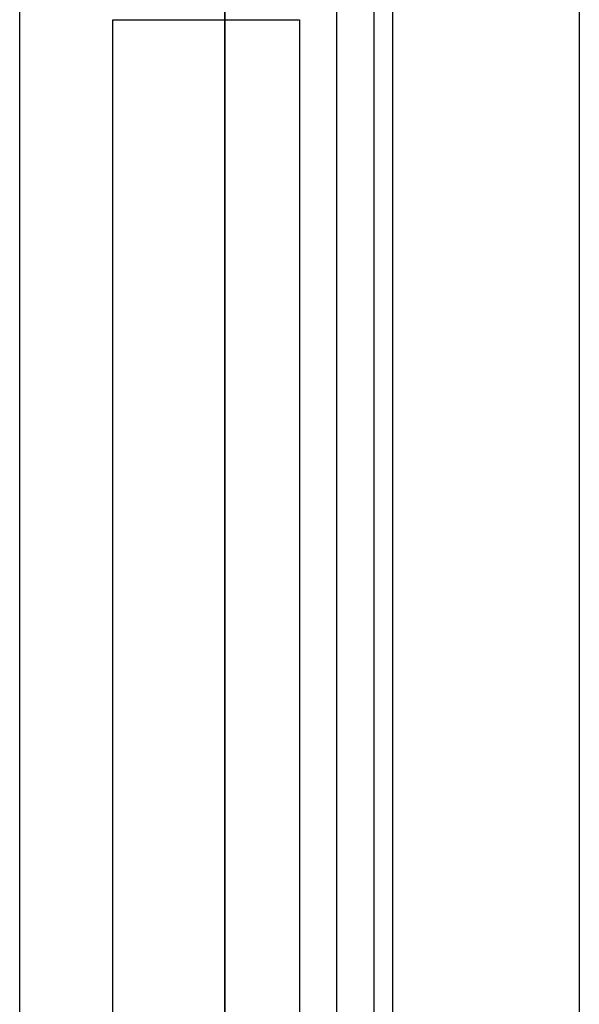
# Model space of a CAD drawing. Header units: millimetres. Extents: x -93 to 0, y 0 to 191.
# Tile 51 of 150: x -3 to 0, y 54.22 to 59.5. Entities that reach past the tile are written whole.
import ezdxf

# ---------------------------------------------------------------- set-up
doc = ezdxf.new("R2010")
doc.units = ezdxf.units.MM
doc.layers.add('MAIN-1', color=7, linetype='Continuous')
doc.layers.add('MAIN-2', color=7, linetype='Continuous')

msp = doc.modelspace()

# ---------------------------------------------------------------- linework, layer by layer
at = {"layer": 'MAIN-1'}
for p, q in [((-1, 0), (-1, 187.5)), ((0, 187.5), (0, 0))]:
    msp.add_line(p, q, dxfattribs=at)
at = {"layer": 'MAIN-2'}
for p, q in [((-1, 0), (-1, 187.5)), ((-3, 2.2), (-3, 185)), ((-1.9, 183.1), (-1.9, 16.6)), ((-1.3, 23.45), (-1.3, 167.05)), ((-1.9, 47.55), (-1.9, 146.55)), ((-1.1, 47.55), (-1.1, 146.55)), ((-1, 50), (-1, 60)), ((-2.5, 59.5), (-1.5, 59.5)), ((-2.5, 59.5), (-2.5, 59.5)), ((-2.5, 50.5), (-2.5, 59.5)), ((-1.5, 59.5), (-1.5, 50.5)), ((-1.5, 59.5), (-1.5, 59.5))]:
    msp.add_line(p, q, dxfattribs=at)

doc.saveas('drawing.dxf')
